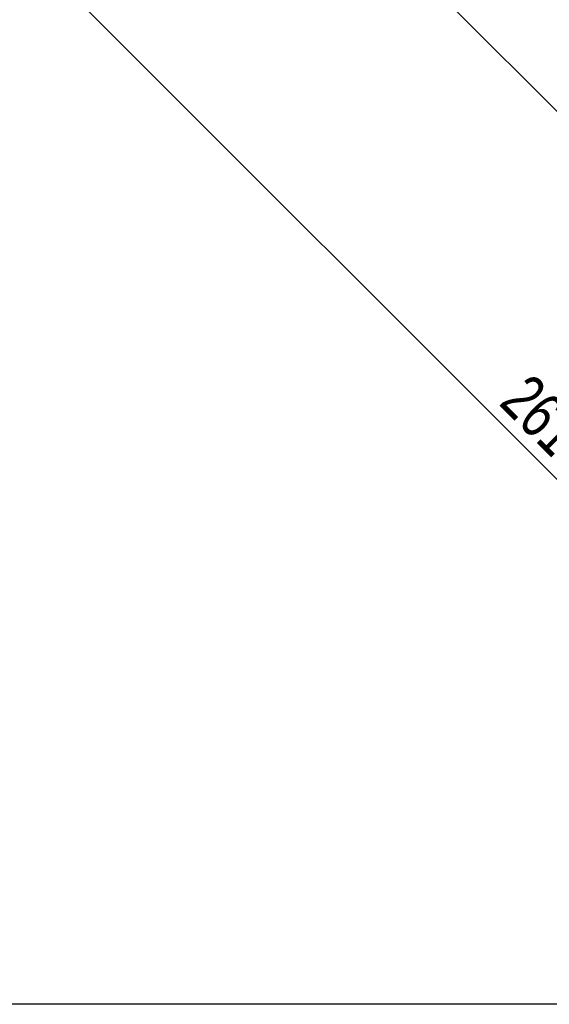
# Model space of a CAD drawing. Header units: millimetres. Extents: x 83 to 924, y 80 to 674.
# Tile 1 of 11: x 259 to 362, y 80 to 271. Entities that reach past the tile are written whole.
import ezdxf

# ---------------------------------------------------------------- set-up
doc = ezdxf.new("R2010")
doc.units = ezdxf.units.MM
doc.header["$PDSIZE"] = -1
doc.linetypes.add('SLD-Solid', pattern=[0])
doc.styles.add('SLDTEXTSTYLE0', font='TXT', dxfattribs={"width": 0.75})
doc.dimstyles.new('SLDDIMSTYLE0', dxfattribs={"dimtxt": 9, "dimasz": 3.556, "dimexe": 0, "dimexo": 0.0625, "dimgap": 2.25, "dimtad": 1, "dimdec": 0, "dimrnd": 1e-09, "dimzin": 12, "dimdsep": 46, "dimtxsty": 'SLDTEXTSTYLE0', "dimblk1": 'CLOSED', "dimblk2": 'CLOSED', "dimsah": 1, "dimcen": 0.09, "dimadec": 0, "dimazin": 3, "dimtfac": 1, "dimtdec": 0, "dimtofl": 0, "dimtmove": 0, "dimatfit": 3, "dimldrblk": 'CLOSED', "dimfxl": 1, "dimfrac": 2, "dimtolj": 1, "dimtzin": 12, "dimarcsym": 0})

# ---------------------------------------------------------------- blocks, each defined once
blk = doc.blocks.new('_Closed')
at = {"color": 0, "linetype": 'ByBlock', "lineweight": -2}
for p, q in [((-1, 0.166667), (0, 0)), ((-1, 0.166667), (-1, -0.166667)), ((0, 0), (-1, -0.166667)), ((0, 0), (-1, 0))]:
    blk.add_line(p, q, dxfattribs=at)
blk = doc.blocks.new('_D_4')
at = {"color": 0, "linetype": 'SLD-Solid', "lineweight": -2}
for p, q in [((299.76, 317.55), (263.74, 281.54)), ((266.26, 279.03), (445.95, 99.28)), ((497.85, 146.13), (448.47, 96.76))]:
    blk.add_line(p, q, dxfattribs=at)
at = {"layer": 'Defpoints', "color": 0, "linetype": 'SLD-Solid'}
for p in [(299.8, 317.59), (497.89, 146.18), (448.47, 96.76)]:
    blk.add_point(p, dxfattribs=at)
at = {"color": 0, "linetype": 'SLD-Solid', "lineweight": -2, "xscale": 3.556, "yscale": 3.556, "zscale": 3.556}
for p, rotation in [((263.74, 281.54), 134.9912715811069), ((448.47, 96.76), 314.991271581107)]:
    blk.add_blockref('_Closed', p, dxfattribs=dict(at, rotation=rotation))
at = {"color": 0, "linetype": 'SLD-Solid', "lineweight": 18, "insert": (363.45, 197.72), "char_height": 9, "attachment_point": 2, "rotation": 314.9913, "style": 'SLDTEXTSTYLE0'}
blk.add_mtext('\\A1;261', dxfattribs=at)

msp = doc.modelspace()

# ---------------------------------------------------------------- linework, layer by layer
at = {"color": 7, "linetype": 'SLD-Solid', "lineweight": 25}
msp.add_line((397.15, 219.5), (299.8, 316.88), dxfattribs=at)
msp.add_line((923.71, 80.15), (82.71, 80.15))

# ---------------------------------------------------------------- dimensions: what is measured, and where the dimension line sits
at = {"color": 5, "linetype": 'SLD-Solid', "lineweight": 18}
dim = msp.add_linear_dim(base=(448.47, 96.76), p1=(299.8, 317.59), p2=(497.89, 146.18), angle=314.9913, dimstyle='SLDDIMSTYLE0', dxfattribs=at)
dim.commit()
dim.dimension.update_dxf_attribs({"geometry": '_D_4', "text_midpoint": (355.49, 189.77), "dimtype": 160})

doc.saveas('drawing.dxf')
